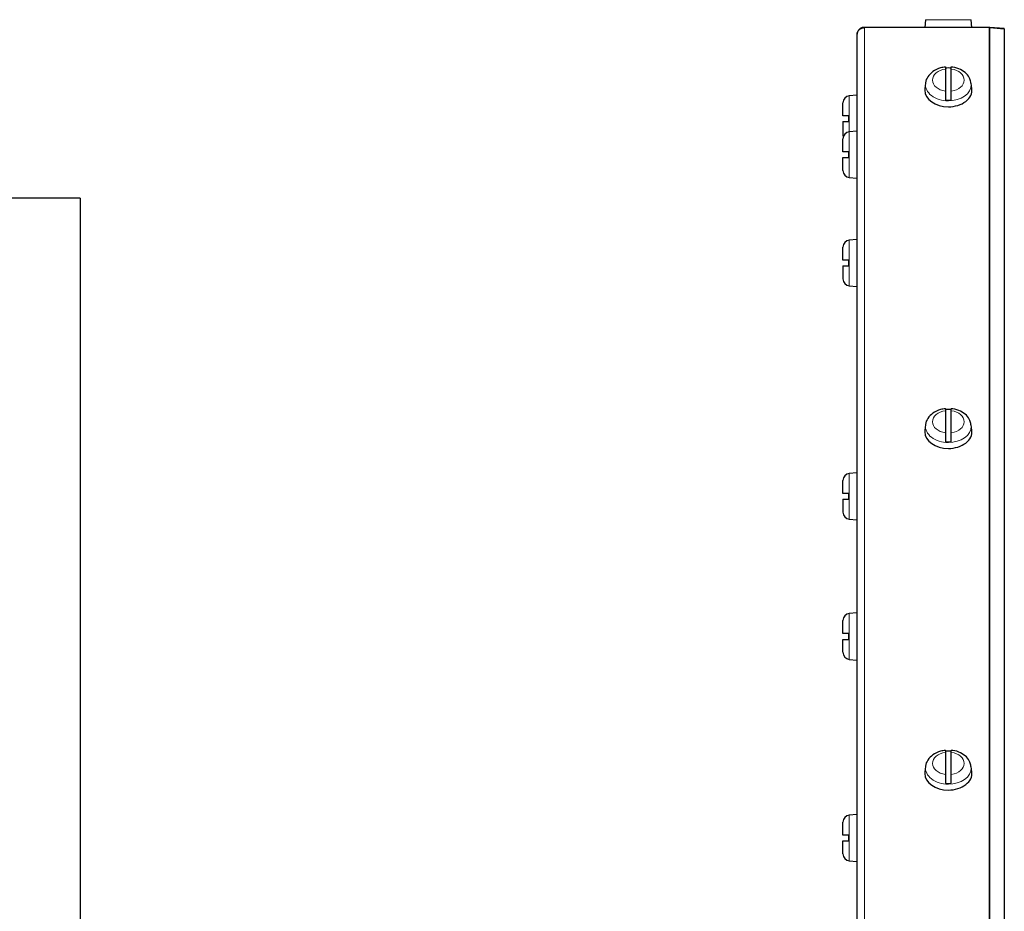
# Model space of a CAD drawing. Header units: inches. Extents: x 0 to 29700, y -16 to 21000.
# Tile 181 of 213: x 21784 to 22118, y 15561 to 15864. Entities that reach past the tile are written whole.
import ezdxf

# ---------------------------------------------------------------- set-up
doc = ezdxf.new("R2010")
doc.units = ezdxf.units.IN
doc.layers.add('1', color=7, linetype='Continuous', true_color=0xffffff)
doc.layers.add('254', color=7, linetype='Continuous', true_color=0xffffff)
doc.styles.add('latin_extended', font='simplex.shx')
doc.dimstyles.get("Standard").update_dxf_attribs({"dimtxt": 0.18, "dimasz": 0.18, "dimexe": 0.18, "dimexo": 0.0625, "dimgap": 0.09, "dimtad": 0, "dimtih": 1, "dimtoh": 1, "dimdec": 4, "dimzin": 0, "dimdsep": 46, "dimtxsty": 'Standard', "dimcen": 0.09, "dimadec": 0, "dimazin": 0, "dimtfac": 1, "dimtdec": 4, "dimtofl": 0, "dimtmove": 0, "dimatfit": 3, "dimfxl": 1, "dimtolj": 1, "dimtzin": 0, "dimarcsym": 0})

# ---------------------------------------------------------------- blocks, each defined once
blk = doc.blocks.new('_U6')
at = {"layer": '254', "color": 3, "linetype": 'Continuous', "lineweight": 13, "transparency": 16777216}
for p, q in [((27997.07, 16631.63), (27997.07, 12876.58)), ((18879.5, 15130.9), (18879.5, 12876.58)), ((19054.5, 12926.58), (27822.07, 12926.58))]:
    blk.add_line(p, q, dxfattribs=at)
at = {"layer": '254', "color": 3, "transparency": 16777216}
for points in [[(19054.5, 12955.75), (19054.5, 12897.41), (18879.5, 12926.58)], [(27822.07, 12897.41), (27822.07, 12955.75), (27997.07, 12926.58)]]:
    blk.add_solid(points, dxfattribs=at)
at = {"layer": 'Defpoints', "color": 0, "transparency": 16777216}
for p in [(27997.07, 16681.63), (18879.5, 15180.9), (27997.07, 12926.58)]:
    blk.add_point(p, dxfattribs=at)
at = {"layer": '254', "color": 2, "lineweight": 13, "transparency": 16777216, "insert": (23163.28, 13189.08), "char_height": 175, "attachment_point": 1, "style": 'latin_extended'}
blk.add_mtext('\\A1;9118', dxfattribs=at)

msp = doc.modelspace()

# ---------------------------------------------------------------- linework, layer by layer
at = {"layer": '1', "color": 2, "linetype": 'Continuous', "lineweight": 25}
for p, q in [((22112.889, 15861.4), (22070.499, 15861.4)), ((22112.889, 15861.313), (22070.499, 15861.313)), ((22091.227, 15864.009), (22090.999, 15861.4)), ((22106.999, 15861.4), (22106.77, 15864.009)), ((22117.979, 15860.964), (22113.107, 15861.391)), ((22113.107, 15861.303), (22117.979, 15860.877)), ((22117.972, 15860.877), (22117.979, 15860.964)), ((22117.979, 15860.877), (22117.979, 15470.809)), ((22067.999, 15858.9), (22067.999, 15858.812)), ((22067.999, 15858.813), (22067.999, 15469.954)), ((22097.999, 15847.232), (22097.999, 15839.755)), ((22099.999, 15839.755), (22099.999, 15847.232)), ((22091.257, 15842.425), (22091.029, 15840.594)), ((22106.968, 15840.594), (22106.74, 15842.425)), ((22067.999, 15838.4), (22065.389, 15838.172)), ((22091.029, 15840.595), (22090.999, 15840.099)), ((22063.199, 15831.4), (22063.199, 15835.781)), ((22065.099, 15831.4), (22065.099, 15829.4)), ((22063.199, 15829.4), (22063.199, 15825.019)), ((22067.999, 15826.179), (22065.389, 15825.951)), ((22063.199, 15819.179), (22063.199, 15823.56)), ((22065.099, 15819.179), (22065.099, 15817.179)), ((22063.199, 15812.798), (22063.199, 15817.179)), ((22065.389, 15810.407), (22067.999, 15810.179)), ((21804.499, 15803.4), (21763.494, 15803.4)), ((21804.499, 15803.4), (21804.499, 15180.9)), ((22067.999, 15789.419), (22065.389, 15789.191)), ((22063.199, 15782.419), (22063.199, 15786.8)), ((22065.099, 15782.419), (22065.099, 15780.419)), ((22063.199, 15780.419), (22063.199, 15776.038)), ((22065.389, 15773.647), (22067.999, 15773.419)), ((22097.999, 15731.267), (22097.999, 15723.789)), ((22099.999, 15723.789), (22099.999, 15731.267)), ((22091.029, 15724.629), (22090.999, 15724.134)), ((22091.257, 15726.46), (22091.029, 15724.629)), ((22106.968, 15724.629), (22106.74, 15726.46)), ((22063.199, 15703.214), (22063.199, 15707.594)), ((22067.999, 15710.214), (22065.389, 15709.985)), ((22063.199, 15701.214), (22063.199, 15696.833)), ((22065.099, 15703.214), (22065.099, 15701.214)), ((22065.389, 15694.442), (22067.999, 15694.214)), ((22067.999, 15662.659), (22065.389, 15662.431)), ((22063.199, 15655.659), (22063.199, 15660.04)), ((22065.099, 15655.659), (22065.099, 15653.659)), ((22063.199, 15649.278), (22063.199, 15653.659)), ((22065.389, 15646.887), (22067.999, 15646.659)), ((22097.999, 15615.301), (22097.999, 15607.824)), ((22099.999, 15607.824), (22099.999, 15615.301)), ((22091.257, 15610.494), (22091.029, 15608.663)), ((22106.968, 15608.663), (22106.74, 15610.494)), ((22091.029, 15608.664), (22090.999, 15608.168)), ((22067.999, 15594.248), (22065.389, 15594.02)), ((22067.999, 15594.248), (22065.389, 15594.02)), ((22063.199, 15587.248), (22063.199, 15591.629)), ((22063.199, 15587.248), (22063.199, 15591.629)), ((22065.099, 15587.248), (22065.099, 15585.248)), ((22065.099, 15587.248), (22065.099, 15585.248)), ((22063.199, 15580.867), (22063.199, 15585.248)), ((22063.199, 15580.867), (22063.199, 15585.248)), ((22065.389, 15578.476), (22067.999, 15578.248)), ((22065.389, 15578.476), (22067.999, 15578.248))]:
    msp.add_line(p, q, dxfattribs=at)
at = {"layer": '1', "color": 110, "linetype": 'Continuous', "lineweight": 13}
for p, q in [((22070.499, 15861.313), (22070.499, 15470.99)), ((22106.77, 15864.009), (22091.227, 15864.009)), ((22112.889, 15861.313), (22112.889, 15470.99)), ((22113.107, 15861.303), (22113.107, 15470.986)), ((22065.389, 15838.172), (22065.389, 15825.951)), ((22065.389, 15825.951), (22065.389, 15810.407)), ((22065.389, 15789.191), (22065.389, 15773.647)), ((22065.389, 15709.985), (22065.389, 15694.442)), ((22065.389, 15662.431), (22065.389, 15646.887)), ((22065.389, 15594.02), (22065.389, 15578.476)), ((22065.389, 15594.02), (22065.389, 15578.476))]:
    msp.add_line(p, q, dxfattribs=at)
at = {"layer": '1', "color": 2, "linetype": 'Continuous', "lineweight": 25}
for centre, start, end in [((22065.599, 15835.781), 95, 180), ((22065.599, 15823.56), 95, 180), ((22065.599, 15825.019), 180, 197.69992), ((22065.599, 15812.798), 180, 265), ((22065.599, 15786.8), 95, 180), ((22065.599, 15776.038), 180, 265), ((22065.599, 15707.594), 95, 180), ((22065.599, 15696.833), 180, 265), ((22065.599, 15660.04), 95, 180), ((22065.599, 15649.278), 180, 265), ((22065.599, 15591.629), 95, 180), ((22065.599, 15591.629), 95, 180), ((22065.599, 15580.867), 180, 265), ((22065.599, 15580.867), 180, 265)]:
    msp.add_arc(centre, 2.4, start, end, dxfattribs=at)
for centre, major_axis, start_param, end_param in [((22098.999, 15842.15), (7.728, 0), 1.4410362, 1.7005564), ((22098.999, 15840.099), (-8, 0), 0, 1.5707963), ((22098.999, 15840.099), (-8, 0), 1.5707963, 3.2292627), ((22098.999, 15842.15), (7.728, 0), 4.5826289, 4.8421491), ((22098.999, 15726.184), (7.728, 0), 1.4410362, 1.7005564), ((22098.999, 15724.134), (-8, 0), 0, 1.5707963), ((22098.999, 15724.134), (-8, 0), 1.5707963, 3.2292627), ((22098.999, 15726.184), (7.728, 0), 4.5826289, 4.8421491), ((22098.999, 15610.219), (7.728, 0), 1.4410362, 1.7005564), ((22098.999, 15608.168), (-8, 0), 0, 1.5707963), ((22098.999, 15608.168), (-8, 0), 1.5707963, 3.2292627), ((22098.999, 15610.219), (7.728, 0), 4.5826289, 4.8421491)]:
    msp.add_ellipse(centre, major_axis=major_axis, ratio=0.7071068, start_param=start_param, end_param=end_param, dxfattribs=at)
at = {"layer": '1', "color": 110, "linetype": 'Continuous', "lineweight": 13}
for centre, major_axis, start_param, end_param in [((22098.999, 15843.493), (-5.381, 0), 4.8993196, 7.667051), ((22098.999, 15843.493), (-5.381, 0), 1.757727, 4.5254583), ((22098.999, 15841.944), (7.772, 0), 3.0606966, 4.712389), ((22098.999, 15841.944), (7.772, 0), 4.712389, 6.2831853), ((22098.999, 15841.944), (7.772, 0), 0, 0.097193), ((22098.999, 15727.528), (-5.381, 0), 4.8993196, 7.667051), ((22098.999, 15727.528), (-5.381, 0), 1.757727, 4.5254583), ((22098.999, 15725.979), (7.772, 0), 3.0606966, 4.712389), ((22098.999, 15725.979), (7.772, 0), 4.712389, 6.2831853), ((22098.999, 15725.979), (7.772, 0), 0, 0.097193), ((22098.999, 15611.562), (-5.381, 0), 4.8993196, 7.667051), ((22098.999, 15611.562), (-5.381, 0), 1.757727, 4.5254583), ((22098.999, 15610.013), (7.772, 0), 3.0606966, 4.712389), ((22098.999, 15610.013), (7.772, 0), 0, 0.097193), ((22098.999, 15610.013), (7.772, 0), 4.712389, 6.2831853)]:
    msp.add_ellipse(centre, major_axis=major_axis, ratio=0.7071068, start_param=start_param, end_param=end_param, dxfattribs=at)
at = {"layer": '1', "color": 2, "linetype": 'Continuous', "lineweight": 25}
for points, weights in [([(22070.499, 15861.4), (22069.034, 15861.4), (22067.999, 15860.365), (22067.999, 15858.9)], [1, 0.804737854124, 0.804737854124, 1]), ([(22067.999, 15858.813), (22067.999, 15860.277), (22069.034, 15861.313), (22070.499, 15861.313)], [1, 0.804737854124, 0.804737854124, 1]), ([(22113.107, 15861.391), (22113.035, 15861.397), (22112.962, 15861.4), (22112.889, 15861.4)], [1, 0.999365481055, 0.999365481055, 1]), ([(22112.889, 15861.313), (22112.962, 15861.313), (22113.035, 15861.309), (22113.107, 15861.303)], [1, 0.999365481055, 0.999365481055, 1])]:
    msp.add_rational_spline(points, weights, degree=3, dxfattribs=at)
for points, knots in [([(22098.007, 15847.867), (22097.439, 15847.847), (22095.897, 15847.646), (22093.686, 15846.566), (22092.022, 15844.763), (22091.232, 15843.242), (22091.29, 15842.45), (22091.299, 15842.37)], [0, 0, 0, 0, 0.1643105, 0.4682252, 0.7324263, 0.9729841, 1, 1, 1, 1]), ([(22097.999, 15847.95), (22097.999, 15847.95), (22097.999, 15847.95), (22097.999, 15847.949), (22097.999, 15847.947), (22097.999, 15847.943), (22097.999, 15847.939), (22097.999, 15847.92), (22097.999, 15847.893), (22097.999, 15847.836), (22097.999, 15847.814), (22097.999, 15847.777), (22097.999, 15847.764), (22097.999, 15847.736), (22097.999, 15847.722), (22097.999, 15847.646), (22097.999, 15847.576), (22097.999, 15847.418), (22097.999, 15847.33), (22097.999, 15847.232)], [0, 0, 0, 0, 0.0041489, 0.0041489, 0.059474, 0.059474, 0.114799, 0.114799, 0.3360993, 0.3360993, 0.4467494, 0.4467494, 0.5020745, 0.5020745, 0.5573995, 0.5573995, 0.7786998, 0.7786998, 1, 1, 1, 1]), ([(22099.999, 15847.232), (22099.999, 15847.33), (22099.999, 15847.418), (22099.999, 15847.577), (22099.999, 15847.647), (22099.999, 15847.737), (22099.999, 15847.765), (22099.999, 15847.814), (22099.999, 15847.836), (22099.999, 15847.893), (22099.999, 15847.92), (22099.999, 15847.94), (22099.999, 15847.943), (22099.999, 15847.948), (22099.999, 15847.949), (22099.999, 15847.951), (22099.999, 15847.951), (22099.999, 15847.951)], [0, 0, 0, 0, 0.2166383, 0.2166383, 0.4332767, 0.4332767, 0.5415958, 0.5415958, 0.649915, 0.649915, 0.8665534, 0.8665534, 0.9207129, 0.9207129, 0.9748725, 0.9748725, 1, 1, 1, 1]), ([(22106.625, 15842.479), (22106.6, 15842.979), (22106.373, 15844.143), (22105.153, 15845.806), (22103.144, 15847.206), (22101.26, 15847.84), (22100.159, 15847.92), (22099.999, 15847.927)], [0, 0, 0, 0, 0.1642998, 0.4063432, 0.666212, 0.9518404, 1, 1, 1, 1]), ([(22097.999, 15839.755), (22097.999, 15839.657), (22097.999, 15839.552), (22097.999, 15839.33), (22097.999, 15839.213), (22097.999, 15839.026), (22097.999, 15838.963), (22097.999, 15838.835), (22097.999, 15838.77), (22097.999, 15838.574), (22097.999, 15838.44), (22097.999, 15838.268), (22097.999, 15838.233), (22097.999, 15838.165), (22097.999, 15838.13), (22097.999, 15838.028), (22097.999, 15837.959), (22097.999, 15837.755), (22097.999, 15837.62), (22097.999, 15837.451), (22097.999, 15837.418), (22097.999, 15837.351), (22097.999, 15837.319), (22097.999, 15837.221), (22097.999, 15837.157), (22097.999, 15836.969), (22097.999, 15836.848), (22097.999, 15836.731)], [0, 0, 0, 0, 0.125, 0.125, 0.25, 0.25, 0.3125, 0.3125, 0.375, 0.375, 0.5, 0.5, 0.53125, 0.53125, 0.5625, 0.5625, 0.625, 0.625, 0.75, 0.75, 0.78125, 0.78125, 0.8125, 0.8125, 0.875, 0.875, 1, 1, 1, 1]), ([(22099.999, 15836.731), (22099.999, 15836.848), (22099.999, 15836.969), (22099.999, 15837.157), (22099.999, 15837.221), (22099.999, 15837.319), (22099.999, 15837.352), (22099.999, 15837.418), (22099.999, 15837.451), (22099.999, 15837.62), (22099.999, 15837.755), (22099.999, 15837.96), (22099.999, 15838.028), (22099.999, 15838.131), (22099.999, 15838.165), (22099.999, 15838.234), (22099.999, 15838.268), (22099.999, 15838.44), (22099.999, 15838.574), (22099.999, 15838.771), (22099.999, 15838.835), (22099.999, 15838.931), (22099.999, 15838.963), (22099.999, 15839.027), (22099.999, 15839.058), (22099.999, 15839.213), (22099.999, 15839.331), (22099.999, 15839.552), (22099.999, 15839.657), (22099.999, 15839.755)], [0, 0, 0, 0, 0.125, 0.125, 0.1875, 0.1875, 0.21875, 0.21875, 0.25, 0.25, 0.375, 0.375, 0.4375, 0.4375, 0.46875, 0.46875, 0.5, 0.5, 0.625, 0.625, 0.6875, 0.6875, 0.71875, 0.71875, 0.75, 0.75, 0.875, 0.875, 1, 1, 1, 1]), ([(22065.099, 15831.4), (22064.963, 15831.4), (22064.832, 15831.4), (22064.642, 15831.4), (22064.58, 15831.4), (22064.489, 15831.4), (22064.458, 15831.4), (22064.398, 15831.4), (22064.369, 15831.4), (22064.222, 15831.4), (22064.112, 15831.4), (22063.96, 15831.4), (22063.91, 15831.4), (22063.84, 15831.4), (22063.817, 15831.4), (22063.772, 15831.4), (22063.749, 15831.4), (22063.642, 15831.4), (22063.566, 15831.4), (22063.468, 15831.4), (22063.437, 15831.4), (22063.396, 15831.4), (22063.382, 15831.4), (22063.357, 15831.4), (22063.345, 15831.4), (22063.289, 15831.4), (22063.255, 15831.4), (22063.211, 15831.4), (22063.199, 15831.4), (22063.199, 15831.4)], [0, 0, 0, 0, 0.1254834, 0.1254834, 0.1882251, 0.1882251, 0.2195959, 0.2195959, 0.2509668, 0.2509668, 0.3764502, 0.3764502, 0.4391919, 0.4391919, 0.4705627, 0.4705627, 0.5019335, 0.5019335, 0.6274169, 0.6274169, 0.6901586, 0.6901586, 0.7215295, 0.7215295, 0.7529003, 0.7529003, 0.8783837, 0.8783837, 1, 1, 1, 1]), ([(22063.199, 15829.4), (22063.2, 15829.4), (22063.212, 15829.4), (22063.255, 15829.4), (22063.289, 15829.4), (22063.357, 15829.4), (22063.382, 15829.4), (22063.438, 15829.4), (22063.468, 15829.4), (22063.567, 15829.4), (22063.642, 15829.4), (22063.75, 15829.4), (22063.772, 15829.4), (22063.817, 15829.4), (22063.886, 15829.4), (22063.96, 15829.4), (22064.113, 15829.4), (22064.222, 15829.4), (22064.369, 15829.4), (22064.399, 15829.4), (22064.459, 15829.4), (22064.489, 15829.4), (22064.58, 15829.4), (22064.643, 15829.4), (22064.832, 15829.4), (22064.963, 15829.4), (22065.099, 15829.4)], [0, 0, 0, 0, 0.1175171, 0.1175171, 0.2435861, 0.2435861, 0.3066206, 0.3066206, 0.3696551, 0.3696551, 0.4957241, 0.4957241, 0.5272413, 0.5272413, 0.5587586, 0.6217931, 0.6217931, 0.747862, 0.747862, 0.7793793, 0.7793793, 0.8108965, 0.8108965, 0.873931, 0.873931, 1, 1, 1, 1]), ([(22065.099, 15819.179), (22064.963, 15819.179), (22064.832, 15819.179), (22064.642, 15819.179), (22064.58, 15819.179), (22064.489, 15819.179), (22064.458, 15819.179), (22064.398, 15819.179), (22064.369, 15819.179), (22064.222, 15819.179), (22064.112, 15819.179), (22063.96, 15819.179), (22063.91, 15819.179), (22063.84, 15819.179), (22063.817, 15819.179), (22063.772, 15819.179), (22063.749, 15819.179), (22063.642, 15819.179), (22063.566, 15819.179), (22063.468, 15819.179), (22063.437, 15819.179), (22063.396, 15819.179), (22063.382, 15819.179), (22063.357, 15819.179), (22063.345, 15819.179), (22063.289, 15819.179), (22063.255, 15819.179), (22063.211, 15819.179), (22063.199, 15819.179), (22063.199, 15819.179)], [0, 0, 0, 0, 0.1254834, 0.1254834, 0.1882251, 0.1882251, 0.2195959, 0.2195959, 0.2509668, 0.2509668, 0.3764502, 0.3764502, 0.4391919, 0.4391919, 0.4705627, 0.4705627, 0.5019335, 0.5019335, 0.6274169, 0.6274169, 0.6901586, 0.6901586, 0.7215295, 0.7215295, 0.7529003, 0.7529003, 0.8783837, 0.8783837, 1, 1, 1, 1]), ([(22063.199, 15817.179), (22063.2, 15817.179), (22063.212, 15817.179), (22063.255, 15817.179), (22063.289, 15817.179), (22063.357, 15817.179), (22063.382, 15817.179), (22063.438, 15817.179), (22063.468, 15817.179), (22063.567, 15817.179), (22063.642, 15817.179), (22063.75, 15817.179), (22063.772, 15817.179), (22063.817, 15817.179), (22063.886, 15817.179), (22063.96, 15817.179), (22064.113, 15817.179), (22064.222, 15817.179), (22064.369, 15817.179), (22064.399, 15817.179), (22064.459, 15817.179), (22064.489, 15817.179), (22064.58, 15817.179), (22064.643, 15817.179), (22064.832, 15817.179), (22064.963, 15817.179), (22065.099, 15817.179)], [0, 0, 0, 0, 0.1175171, 0.1175171, 0.2435861, 0.2435861, 0.3066206, 0.3066206, 0.3696551, 0.3696551, 0.4957241, 0.4957241, 0.5272413, 0.5272413, 0.5587586, 0.6217931, 0.6217931, 0.747862, 0.747862, 0.7793793, 0.7793793, 0.8108965, 0.8108965, 0.873931, 0.873931, 1, 1, 1, 1]), ([(22065.099, 15782.419), (22064.963, 15782.419), (22064.832, 15782.419), (22064.642, 15782.419), (22064.58, 15782.419), (22064.489, 15782.419), (22064.458, 15782.419), (22064.398, 15782.419), (22064.369, 15782.419), (22064.222, 15782.419), (22064.112, 15782.419), (22063.96, 15782.419), (22063.91, 15782.419), (22063.84, 15782.419), (22063.817, 15782.419), (22063.772, 15782.419), (22063.749, 15782.419), (22063.642, 15782.419), (22063.566, 15782.419), (22063.468, 15782.419), (22063.437, 15782.419), (22063.396, 15782.419), (22063.382, 15782.419), (22063.357, 15782.419), (22063.345, 15782.419), (22063.289, 15782.419), (22063.255, 15782.419), (22063.211, 15782.419), (22063.199, 15782.419), (22063.199, 15782.419)], [0, 0, 0, 0, 0.1254834, 0.1254834, 0.1882251, 0.1882251, 0.2195959, 0.2195959, 0.2509668, 0.2509668, 0.3764502, 0.3764502, 0.4391919, 0.4391919, 0.4705627, 0.4705627, 0.5019335, 0.5019335, 0.6274169, 0.6274169, 0.6901586, 0.6901586, 0.7215295, 0.7215295, 0.7529003, 0.7529003, 0.8783837, 0.8783837, 1, 1, 1, 1]), ([(22063.199, 15780.419), (22063.2, 15780.419), (22063.212, 15780.419), (22063.255, 15780.419), (22063.289, 15780.419), (22063.357, 15780.419), (22063.382, 15780.419), (22063.438, 15780.419), (22063.468, 15780.419), (22063.567, 15780.419), (22063.642, 15780.419), (22063.75, 15780.419), (22063.772, 15780.419), (22063.817, 15780.419), (22063.886, 15780.419), (22063.96, 15780.419), (22064.113, 15780.419), (22064.222, 15780.419), (22064.369, 15780.419), (22064.399, 15780.419), (22064.459, 15780.419), (22064.489, 15780.419), (22064.58, 15780.419), (22064.643, 15780.419), (22064.832, 15780.419), (22064.963, 15780.419), (22065.099, 15780.419)], [0, 0, 0, 0, 0.1175171, 0.1175171, 0.2435861, 0.2435861, 0.3066206, 0.3066206, 0.3696551, 0.3696551, 0.4957241, 0.4957241, 0.5272413, 0.5272413, 0.5587586, 0.6217931, 0.6217931, 0.747862, 0.747862, 0.7793793, 0.7793793, 0.8108965, 0.8108965, 0.873931, 0.873931, 1, 1, 1, 1]), ([(22098.007, 15731.901), (22097.439, 15731.882), (22095.897, 15731.68), (22093.686, 15730.601), (22092.022, 15728.797), (22091.232, 15727.277), (22091.29, 15726.485), (22091.299, 15726.404)], [0, 0, 0, 0, 0.1643105, 0.4682252, 0.7324263, 0.9729841, 1, 1, 1, 1]), ([(22097.999, 15731.985), (22097.999, 15731.985), (22097.999, 15731.985), (22097.999, 15731.984), (22097.999, 15731.982), (22097.999, 15731.977), (22097.999, 15731.974), (22097.999, 15731.954), (22097.999, 15731.927), (22097.999, 15731.87), (22097.999, 15731.848), (22097.999, 15731.811), (22097.999, 15731.798), (22097.999, 15731.771), (22097.999, 15731.756), (22097.999, 15731.681), (22097.999, 15731.611), (22097.999, 15731.453), (22097.999, 15731.364), (22097.999, 15731.267)], [0, 0, 0, 0, 0.0041489, 0.0041489, 0.059474, 0.059474, 0.114799, 0.114799, 0.3360993, 0.3360993, 0.4467494, 0.4467494, 0.5020745, 0.5020745, 0.5573995, 0.5573995, 0.7786998, 0.7786998, 1, 1, 1, 1]), ([(22099.999, 15731.267), (22099.999, 15731.364), (22099.999, 15731.453), (22099.999, 15731.611), (22099.999, 15731.681), (22099.999, 15731.772), (22099.999, 15731.799), (22099.999, 15731.848), (22099.999, 15731.87), (22099.999, 15731.927), (22099.999, 15731.954), (22099.999, 15731.974), (22099.999, 15731.977), (22099.999, 15731.982), (22099.999, 15731.984), (22099.999, 15731.985), (22099.999, 15731.985), (22099.999, 15731.985)], [0, 0, 0, 0, 0.2166383, 0.2166383, 0.4332767, 0.4332767, 0.5415958, 0.5415958, 0.649915, 0.649915, 0.8665534, 0.8665534, 0.9207129, 0.9207129, 0.9748725, 0.9748725, 1, 1, 1, 1]), ([(22106.625, 15726.513), (22106.6, 15727.014), (22106.373, 15728.177), (22105.153, 15729.841), (22103.144, 15731.24), (22101.26, 15731.875), (22100.159, 15731.954), (22099.999, 15731.961)], [0, 0, 0, 0, 0.1642998, 0.4063432, 0.666212, 0.9518404, 1, 1, 1, 1]), ([(22097.999, 15723.789), (22097.999, 15723.692), (22097.999, 15723.587), (22097.999, 15723.365), (22097.999, 15723.247), (22097.999, 15723.06), (22097.999, 15722.997), (22097.999, 15722.869), (22097.999, 15722.805), (22097.999, 15722.608), (22097.999, 15722.474), (22097.999, 15722.302), (22097.999, 15722.268), (22097.999, 15722.199), (22097.999, 15722.165), (22097.999, 15722.062), (22097.999, 15721.994), (22097.999, 15721.79), (22097.999, 15721.654), (22097.999, 15721.486), (22097.999, 15721.452), (22097.999, 15721.386), (22097.999, 15721.353), (22097.999, 15721.255), (22097.999, 15721.191), (22097.999, 15721.003), (22097.999, 15720.882), (22097.999, 15720.766)], [0, 0, 0, 0, 0.125, 0.125, 0.25, 0.25, 0.3125, 0.3125, 0.375, 0.375, 0.5, 0.5, 0.53125, 0.53125, 0.5625, 0.5625, 0.625, 0.625, 0.75, 0.75, 0.78125, 0.78125, 0.8125, 0.8125, 0.875, 0.875, 1, 1, 1, 1]), ([(22099.999, 15720.766), (22099.999, 15720.882), (22099.999, 15721.003), (22099.999, 15721.192), (22099.999, 15721.256), (22099.999, 15721.353), (22099.999, 15721.386), (22099.999, 15721.452), (22099.999, 15721.486), (22099.999, 15721.654), (22099.999, 15721.79), (22099.999, 15721.994), (22099.999, 15722.063), (22099.999, 15722.165), (22099.999, 15722.2), (22099.999, 15722.268), (22099.999, 15722.303), (22099.999, 15722.474), (22099.999, 15722.609), (22099.999, 15722.805), (22099.999, 15722.87), (22099.999, 15722.966), (22099.999, 15722.998), (22099.999, 15723.061), (22099.999, 15723.093), (22099.999, 15723.248), (22099.999, 15723.365), (22099.999, 15723.587), (22099.999, 15723.692), (22099.999, 15723.789)], [0, 0, 0, 0, 0.125, 0.125, 0.1875, 0.1875, 0.21875, 0.21875, 0.25, 0.25, 0.375, 0.375, 0.4375, 0.4375, 0.46875, 0.46875, 0.5, 0.5, 0.625, 0.625, 0.6875, 0.6875, 0.71875, 0.71875, 0.75, 0.75, 0.875, 0.875, 1, 1, 1, 1]), ([(22065.099, 15703.214), (22064.963, 15703.214), (22064.832, 15703.214), (22064.642, 15703.214), (22064.58, 15703.214), (22064.489, 15703.214), (22064.458, 15703.214), (22064.398, 15703.214), (22064.369, 15703.214), (22064.222, 15703.214), (22064.112, 15703.214), (22063.96, 15703.214), (22063.91, 15703.214), (22063.84, 15703.214), (22063.817, 15703.214), (22063.772, 15703.214), (22063.749, 15703.214), (22063.642, 15703.214), (22063.566, 15703.214), (22063.468, 15703.214), (22063.437, 15703.214), (22063.396, 15703.214), (22063.382, 15703.214), (22063.357, 15703.214), (22063.345, 15703.214), (22063.289, 15703.214), (22063.255, 15703.214), (22063.211, 15703.214), (22063.199, 15703.214), (22063.199, 15703.214)], [0, 0, 0, 0, 0.1254834, 0.1254834, 0.1882251, 0.1882251, 0.2195959, 0.2195959, 0.2509668, 0.2509668, 0.3764502, 0.3764502, 0.4391919, 0.4391919, 0.4705627, 0.4705627, 0.5019335, 0.5019335, 0.6274169, 0.6274169, 0.6901586, 0.6901586, 0.7215295, 0.7215295, 0.7529003, 0.7529003, 0.8783837, 0.8783837, 1, 1, 1, 1]), ([(22063.199, 15701.214), (22063.2, 15701.214), (22063.212, 15701.214), (22063.255, 15701.214), (22063.289, 15701.214), (22063.357, 15701.214), (22063.382, 15701.214), (22063.438, 15701.214), (22063.468, 15701.214), (22063.567, 15701.214), (22063.642, 15701.214), (22063.75, 15701.214), (22063.772, 15701.214), (22063.817, 15701.214), (22063.886, 15701.214), (22063.96, 15701.214), (22064.113, 15701.214), (22064.222, 15701.214), (22064.369, 15701.214), (22064.399, 15701.214), (22064.459, 15701.214), (22064.489, 15701.214), (22064.58, 15701.214), (22064.643, 15701.214), (22064.832, 15701.214), (22064.963, 15701.214), (22065.099, 15701.214)], [0, 0, 0, 0, 0.1175171, 0.1175171, 0.2435861, 0.2435861, 0.3066206, 0.3066206, 0.3696551, 0.3696551, 0.4957241, 0.4957241, 0.5272413, 0.5272413, 0.5587586, 0.6217931, 0.6217931, 0.747862, 0.747862, 0.7793793, 0.7793793, 0.8108965, 0.8108965, 0.873931, 0.873931, 1, 1, 1, 1]), ([(22065.099, 15655.659), (22064.963, 15655.659), (22064.832, 15655.659), (22064.642, 15655.659), (22064.58, 15655.659), (22064.489, 15655.659), (22064.458, 15655.659), (22064.398, 15655.659), (22064.369, 15655.659), (22064.222, 15655.659), (22064.112, 15655.659), (22063.96, 15655.659), (22063.91, 15655.659), (22063.84, 15655.659), (22063.817, 15655.659), (22063.772, 15655.659), (22063.749, 15655.659), (22063.642, 15655.659), (22063.566, 15655.659), (22063.468, 15655.659), (22063.437, 15655.659), (22063.396, 15655.659), (22063.382, 15655.659), (22063.357, 15655.659), (22063.345, 15655.659), (22063.289, 15655.659), (22063.255, 15655.659), (22063.211, 15655.659), (22063.199, 15655.659), (22063.199, 15655.659)], [0, 0, 0, 0, 0.1254834, 0.1254834, 0.1882251, 0.1882251, 0.2195959, 0.2195959, 0.2509668, 0.2509668, 0.3764502, 0.3764502, 0.4391919, 0.4391919, 0.4705627, 0.4705627, 0.5019335, 0.5019335, 0.6274169, 0.6274169, 0.6901586, 0.6901586, 0.7215295, 0.7215295, 0.7529003, 0.7529003, 0.8783837, 0.8783837, 1, 1, 1, 1]), ([(22063.199, 15653.659), (22063.2, 15653.659), (22063.212, 15653.659), (22063.255, 15653.659), (22063.289, 15653.659), (22063.357, 15653.659), (22063.382, 15653.659), (22063.438, 15653.659), (22063.468, 15653.659), (22063.567, 15653.659), (22063.642, 15653.659), (22063.75, 15653.659), (22063.772, 15653.659), (22063.817, 15653.659), (22063.886, 15653.659), (22063.96, 15653.659), (22064.113, 15653.659), (22064.222, 15653.659), (22064.369, 15653.659), (22064.399, 15653.659), (22064.459, 15653.659), (22064.489, 15653.659), (22064.58, 15653.659), (22064.643, 15653.659), (22064.832, 15653.659), (22064.963, 15653.659), (22065.099, 15653.659)], [0, 0, 0, 0, 0.1175171, 0.1175171, 0.2435861, 0.2435861, 0.3066206, 0.3066206, 0.3696551, 0.3696551, 0.4957241, 0.4957241, 0.5272413, 0.5272413, 0.5587586, 0.6217931, 0.6217931, 0.747862, 0.747862, 0.7793793, 0.7793793, 0.8108965, 0.8108965, 0.873931, 0.873931, 1, 1, 1, 1]), ([(22098.007, 15615.936), (22097.439, 15615.916), (22095.897, 15615.715), (22093.686, 15614.635), (22092.022, 15612.832), (22091.232, 15611.311), (22091.29, 15610.519), (22091.299, 15610.439)], [0, 0, 0, 0, 0.1643105, 0.4682252, 0.7324263, 0.9729841, 1, 1, 1, 1]), ([(22097.999, 15616.019), (22097.999, 15616.019), (22097.999, 15616.019), (22097.999, 15616.018), (22097.999, 15616.016), (22097.999, 15616.012), (22097.999, 15616.008), (22097.999, 15615.989), (22097.999, 15615.962), (22097.999, 15615.904), (22097.999, 15615.883), (22097.999, 15615.846), (22097.999, 15615.833), (22097.999, 15615.805), (22097.999, 15615.791), (22097.999, 15615.715), (22097.999, 15615.645), (22097.999, 15615.487), (22097.999, 15615.399), (22097.999, 15615.301)], [0, 0, 0, 0, 0.0041489, 0.0041489, 0.059474, 0.059474, 0.114799, 0.114799, 0.3360993, 0.3360993, 0.4467494, 0.4467494, 0.5020745, 0.5020745, 0.5573995, 0.5573995, 0.7786998, 0.7786998, 1, 1, 1, 1]), ([(22099.999, 15615.301), (22099.999, 15615.399), (22099.999, 15615.487), (22099.999, 15615.646), (22099.999, 15615.716), (22099.999, 15615.806), (22099.999, 15615.834), (22099.999, 15615.883), (22099.999, 15615.905), (22099.999, 15615.962), (22099.999, 15615.989), (22099.999, 15616.008), (22099.999, 15616.012), (22099.999, 15616.016), (22099.999, 15616.018), (22099.999, 15616.02), (22099.999, 15616.02), (22099.999, 15616.02)], [0, 0, 0, 0, 0.2166383, 0.2166383, 0.4332767, 0.4332767, 0.5415958, 0.5415958, 0.649915, 0.649915, 0.8665534, 0.8665534, 0.9207129, 0.9207129, 0.9748725, 0.9748725, 1, 1, 1, 1]), ([(22106.625, 15610.548), (22106.6, 15611.048), (22106.373, 15612.212), (22105.153, 15613.875), (22103.144, 15615.275), (22101.26, 15615.909), (22100.159, 15615.989), (22099.999, 15615.996)], [0, 0, 0, 0, 0.1642998, 0.4063432, 0.666212, 0.9518404, 1, 1, 1, 1]), ([(22097.999, 15607.824), (22097.999, 15607.726), (22097.999, 15607.621), (22097.999, 15607.399), (22097.999, 15607.282), (22097.999, 15607.095), (22097.999, 15607.032), (22097.999, 15606.904), (22097.999, 15606.839), (22097.999, 15606.643), (22097.999, 15606.509), (22097.999, 15606.337), (22097.999, 15606.302), (22097.999, 15606.234), (22097.999, 15606.199), (22097.999, 15606.097), (22097.999, 15606.028), (22097.999, 15605.824), (22097.999, 15605.689), (22097.999, 15605.52), (22097.999, 15605.487), (22097.999, 15605.42), (22097.999, 15605.388), (22097.999, 15605.29), (22097.999, 15605.226), (22097.999, 15605.038), (22097.999, 15604.916), (22097.999, 15604.8)], [0, 0, 0, 0, 0.125, 0.125, 0.25, 0.25, 0.3125, 0.3125, 0.375, 0.375, 0.5, 0.5, 0.53125, 0.53125, 0.5625, 0.5625, 0.625, 0.625, 0.75, 0.75, 0.78125, 0.78125, 0.8125, 0.8125, 0.875, 0.875, 1, 1, 1, 1]), ([(22099.999, 15604.8), (22099.999, 15604.916), (22099.999, 15605.038), (22099.999, 15605.226), (22099.999, 15605.29), (22099.999, 15605.388), (22099.999, 15605.421), (22099.999, 15605.487), (22099.999, 15605.52), (22099.999, 15605.689), (22099.999, 15605.824), (22099.999, 15606.029), (22099.999, 15606.097), (22099.999, 15606.2), (22099.999, 15606.234), (22099.999, 15606.303), (22099.999, 15606.337), (22099.999, 15606.509), (22099.999, 15606.643), (22099.999, 15606.84), (22099.999, 15606.904), (22099.999, 15607), (22099.999, 15607.032), (22099.999, 15607.096), (22099.999, 15607.127), (22099.999, 15607.282), (22099.999, 15607.4), (22099.999, 15607.621), (22099.999, 15607.726), (22099.999, 15607.824)], [0, 0, 0, 0, 0.125, 0.125, 0.1875, 0.1875, 0.21875, 0.21875, 0.25, 0.25, 0.375, 0.375, 0.4375, 0.4375, 0.46875, 0.46875, 0.5, 0.5, 0.625, 0.625, 0.6875, 0.6875, 0.71875, 0.71875, 0.75, 0.75, 0.875, 0.875, 1, 1, 1, 1]), ([(22065.099, 15587.248), (22064.963, 15587.248), (22064.832, 15587.248), (22064.642, 15587.248), (22064.58, 15587.248), (22064.489, 15587.248), (22064.458, 15587.248), (22064.398, 15587.248), (22064.369, 15587.248), (22064.222, 15587.248), (22064.112, 15587.248), (22063.96, 15587.248), (22063.91, 15587.248), (22063.84, 15587.248), (22063.817, 15587.248), (22063.772, 15587.248), (22063.749, 15587.248), (22063.642, 15587.248), (22063.566, 15587.248), (22063.468, 15587.248), (22063.437, 15587.248), (22063.396, 15587.248), (22063.382, 15587.248), (22063.357, 15587.248), (22063.345, 15587.248), (22063.289, 15587.248), (22063.255, 15587.248), (22063.211, 15587.248), (22063.199, 15587.248), (22063.199, 15587.248)], [0, 0, 0, 0, 0.1254834, 0.1254834, 0.1882251, 0.1882251, 0.2195959, 0.2195959, 0.2509668, 0.2509668, 0.3764502, 0.3764502, 0.4391919, 0.4391919, 0.4705627, 0.4705627, 0.5019335, 0.5019335, 0.6274169, 0.6274169, 0.6901586, 0.6901586, 0.7215295, 0.7215295, 0.7529003, 0.7529003, 0.8783837, 0.8783837, 1, 1, 1, 1]), ([(22065.099, 15587.248), (22064.963, 15587.248), (22064.832, 15587.248), (22064.642, 15587.248), (22064.58, 15587.248), (22064.489, 15587.248), (22064.458, 15587.248), (22064.398, 15587.248), (22064.369, 15587.248), (22064.222, 15587.248), (22064.112, 15587.248), (22063.96, 15587.248), (22063.91, 15587.248), (22063.84, 15587.248), (22063.817, 15587.248), (22063.772, 15587.248), (22063.749, 15587.248), (22063.642, 15587.248), (22063.566, 15587.248), (22063.468, 15587.248), (22063.437, 15587.248), (22063.396, 15587.248), (22063.382, 15587.248), (22063.357, 15587.248), (22063.345, 15587.248), (22063.289, 15587.248), (22063.255, 15587.248), (22063.211, 15587.248), (22063.199, 15587.248), (22063.199, 15587.248)], [0, 0, 0, 0, 0.1254834, 0.1254834, 0.1882251, 0.1882251, 0.2195959, 0.2195959, 0.2509668, 0.2509668, 0.3764502, 0.3764502, 0.4391919, 0.4391919, 0.4705627, 0.4705627, 0.5019335, 0.5019335, 0.6274169, 0.6274169, 0.6901586, 0.6901586, 0.7215295, 0.7215295, 0.7529003, 0.7529003, 0.8783837, 0.8783837, 1, 1, 1, 1]), ([(22063.199, 15585.248), (22063.2, 15585.248), (22063.212, 15585.248), (22063.255, 15585.248), (22063.289, 15585.248), (22063.357, 15585.248), (22063.382, 15585.248), (22063.438, 15585.248), (22063.468, 15585.248), (22063.567, 15585.248), (22063.642, 15585.248), (22063.75, 15585.248), (22063.772, 15585.248), (22063.817, 15585.248), (22063.886, 15585.248), (22063.96, 15585.248), (22064.113, 15585.248), (22064.222, 15585.248), (22064.369, 15585.248), (22064.399, 15585.248), (22064.459, 15585.248), (22064.489, 15585.248), (22064.58, 15585.248), (22064.643, 15585.248), (22064.832, 15585.248), (22064.963, 15585.248), (22065.099, 15585.248)], [0, 0, 0, 0, 0.1175171, 0.1175171, 0.2435861, 0.2435861, 0.3066206, 0.3066206, 0.3696551, 0.3696551, 0.4957241, 0.4957241, 0.5272413, 0.5272413, 0.5587586, 0.6217931, 0.6217931, 0.747862, 0.747862, 0.7793793, 0.7793793, 0.8108965, 0.8108965, 0.873931, 0.873931, 1, 1, 1, 1]), ([(22063.199, 15585.248), (22063.2, 15585.248), (22063.212, 15585.248), (22063.255, 15585.248), (22063.289, 15585.248), (22063.357, 15585.248), (22063.382, 15585.248), (22063.438, 15585.248), (22063.468, 15585.248), (22063.567, 15585.248), (22063.642, 15585.248), (22063.75, 15585.248), (22063.772, 15585.248), (22063.817, 15585.248), (22063.886, 15585.248), (22063.96, 15585.248), (22064.113, 15585.248), (22064.222, 15585.248), (22064.369, 15585.248), (22064.399, 15585.248), (22064.459, 15585.248), (22064.489, 15585.248), (22064.58, 15585.248), (22064.643, 15585.248), (22064.832, 15585.248), (22064.963, 15585.248), (22065.099, 15585.248)], [0, 0, 0, 0, 0.1175171, 0.1175171, 0.2435861, 0.2435861, 0.3066206, 0.3066206, 0.3696551, 0.3696551, 0.4957241, 0.4957241, 0.5272413, 0.5272413, 0.5587586, 0.6217931, 0.6217931, 0.747862, 0.747862, 0.7793793, 0.7793793, 0.8108965, 0.8108965, 0.873931, 0.873931, 1, 1, 1, 1])]:
    msp.add_open_spline(points, degree=3, knots=knots, dxfattribs=at)

# ---------------------------------------------------------------- dimensions: what is measured, and where the dimension line sits
at = {"layer": '254', "color": 2, "linetype": 'Continuous', "lineweight": 13}
dim = msp.add_linear_dim(base=(27997.065, 12926.581), p1=(18879.499, 15180.9), p2=(27997.065, 16681.628), dimstyle='Standard', override={"dimscale": 50, "dimtxt": 3.5, "dimasz": 3.5, "dimexe": 1, "dimexo": 1, "dimgap": 1.75, "dimtad": 1, "dimtih": 1, "dimtoh": 0, "dimdec": 0, "dimlfac": 1, "dimzin": 8, "dimdsep": 46, "dimlunit": 2, "dimtxsty": 'latin_extended', "dimsah": 1, "dimse1": 0, "dimse2": 0, "dimsd1": 0, "dimsd2": 0, "dimclrd": 3, "dimclre": 3, "dimclrt": 2, "dimtol": 0, "dimtm": -0.1, "dimtfac": 0.714286, "dimtdec": 3, "dimtofl": 1, "dimtmove": 0, "dimtzin": 8, "dimlwd": 13, "dimlwe": 13}, dxfattribs=at)
dim.commit()
dim.dimension.update_dxf_attribs({"geometry": '_U6', "text_midpoint": (23438.282, 12926.581), "dimtype": 160})

doc.saveas('drawing.dxf')
